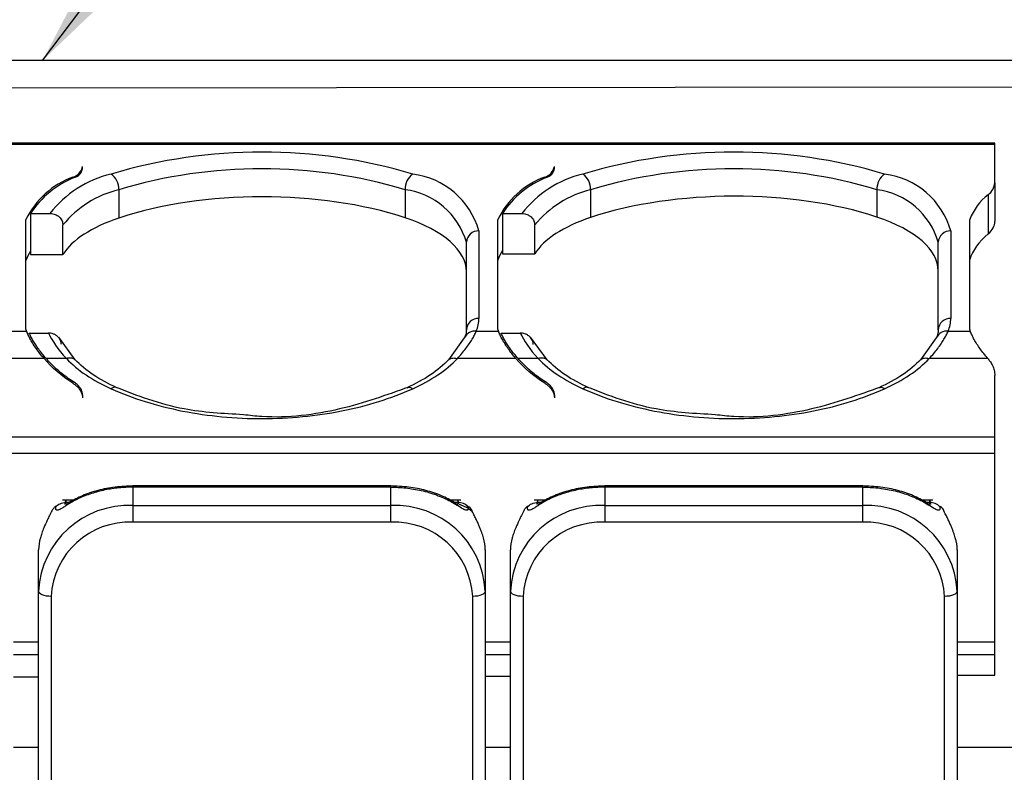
# Model space of a CAD drawing. Header units: millimetres. Extents: x 0 to 559, y 0 to 432.
# Tile 28 of 47: x 339 to 355, y 215 to 227. Entities that reach past the tile are written whole.
import ezdxf

# ---------------------------------------------------------------- set-up
doc = ezdxf.new("R2010")
doc.units = ezdxf.units.MM
doc.header["$LTSCALE"] = 2
doc.layers.add('DIMENSIONS', color=140, linetype='Continuous', lineweight=25)
doc.dimstyles.new('SLDDIMSTYLE0', dxfattribs={"dimtxt": 0.18, "dimasz": 6.604, "dimexe": 0, "dimexo": 0.0625, "dimgap": 0, "dimtad": 0, "dimtih": 1, "dimtoh": 1, "dimdec": 0, "dimrnd": 1e-09, "dimzin": 0, "dimdsep": 46, "dimtxsty": 'Standard', "dimsah": 1, "dimcen": 0.09, "dimadec": 0, "dimazin": 0, "dimtfac": 6.604, "dimtdec": 0, "dimtofl": 0, "dimtmove": 0, "dimatfit": 3, "dimfxl": 0, "dimfrac": 2, "dimtolj": 1, "dimtzin": 0, "dimarcsym": 0})

msp = doc.modelspace()

# ---------------------------------------------------------------- linework, layer by layer
for p, q in [((354.885322, 226.151606), (323.285322, 226.151606)), ((354.885322, 225.724622), (323.285322, 225.696036)), ((354.585322, 224.834898), (323.585322, 224.834898)), ((354.585322, 224.816178), (323.585322, 224.816178)), ((354.585322, 224.816178), (354.585322, 224.834898)), ((354.585322, 224.206245), (354.585322, 224.816178)), ((340.085322, 224.430868), (340.085322, 224.466021)), ((347.585322, 224.430868), (347.585322, 224.466021)), ((339.931603, 224.277535), (339.931603, 224.296613)), ((347.431603, 224.277535), (347.431603, 224.296613)), ((354.585322, 224.206245), (354.585322, 223.589591)), ((340.660442, 224.09668), (340.660442, 223.64403)), ((345.210201, 224.09668), (345.210201, 223.650264)), ((348.160442, 224.09668), (348.160442, 223.654306)), ((352.710201, 224.09668), (352.710201, 223.66054)), ((354.478622, 224.016383), (354.478622, 223.394808)), ((339.257748, 223.71788), (339.56603, 223.71788)), ((339.257748, 223.71788), (339.257748, 223.067944)), ((346.757748, 223.71788), (347.06603, 223.71788)), ((346.757748, 223.71788), (346.757748, 223.07822)), ((339.185322, 221.871852), (339.185322, 223.620767)), ((339.772712, 223.06865), (339.772712, 223.5366)), ((346.685322, 221.871852), (346.685322, 223.620767)), ((347.272712, 223.078926), (347.272712, 223.5366)), ((354.185322, 221.871852), (354.185322, 223.620767)), ((346.385322, 223.441101), (346.385322, 222.051518)), ((353.885322, 223.441101), (353.885322, 222.051518)), ((346.185322, 221.870238), (346.185322, 223.259822)), ((353.685322, 221.870238), (353.685322, 223.259822)), ((339.257748, 223.067944), (339.772712, 223.06865)), ((346.757748, 223.07822), (347.272712, 223.078926)), ((338.841926, 221.847853), (339.193926, 221.847853)), ((339.237147, 221.816496), (339.542403, 221.816495)), ((346.176558, 221.778402), (345.90212, 221.38987)), ((346.341926, 221.847853), (346.693926, 221.847853)), ((346.737147, 221.816496), (347.042403, 221.816495)), ((353.676558, 221.778402), (353.40212, 221.38987)), ((353.841926, 221.847853), (354.193926, 221.847853)), ((339.968332, 221.390071), (339.705142, 221.752136)), ((347.468332, 221.390071), (347.205142, 221.752136)), ((339.472869, 221.41224), (338.54307, 221.41224)), ((339.827551, 221.412235), (339.506444, 221.412225)), ((346.972869, 221.41224), (346.04307, 221.41224)), ((347.327551, 221.412235), (347.006444, 221.412225)), ((354.47287, 221.41224), (353.543069, 221.412239)), ((354.585322, 220.162529), (354.585322, 221.143852)), ((340.085322, 220.834244), (340.085322, 220.78579)), ((347.585322, 220.834244), (347.585322, 220.78579)), ((354.585322, 220.162529), (323.585322, 220.162529)), ((354.585322, 219.901159), (354.585322, 220.162529)), ((354.585322, 219.901159), (323.585322, 219.901159)), ((354.585322, 216.905845), (354.585322, 219.901159)), ((344.985322, 219.386552), (340.885322, 219.386552)), ((340.885322, 219.386547), (340.885322, 219.367832)), ((340.885322, 219.367831), (340.885322, 219.07547)), ((344.985322, 219.36783), (340.885322, 219.367831)), ((344.985322, 219.07547), (344.985322, 219.36783)), ((352.485322, 219.386552), (348.385322, 219.386552)), ((348.385322, 219.386547), (348.385322, 219.367832)), ((348.385322, 219.367831), (348.385322, 219.07547)), ((352.485322, 219.36783), (348.385322, 219.367831)), ((352.485322, 219.07547), (352.485322, 219.36783)), ((339.943688, 219.160362), (339.765082, 219.160362)), ((339.874829, 219.122575), (339.823227, 219.122575)), ((346.098985, 219.160362), (345.926966, 219.160362)), ((346.047417, 219.122575), (345.995817, 219.122575)), ((347.443688, 219.160362), (347.265082, 219.160362)), ((347.374829, 219.122575), (347.323227, 219.122575)), ((353.598985, 219.160362), (353.426966, 219.160362)), ((353.547417, 219.122575), (353.495817, 219.122575)), ((340.885322, 219.07547), (340.885322, 218.809705)), ((340.885322, 219.07547), (344.985322, 219.07547)), ((344.985322, 218.809705), (344.985322, 219.07547)), ((348.385322, 219.07547), (348.385322, 218.809705)), ((348.385322, 219.07547), (352.485322, 219.07547)), ((352.485322, 218.809705), (352.485322, 219.07547)), ((344.985322, 218.809705), (340.885322, 218.809705)), ((352.485322, 218.809705), (348.385322, 218.809705)), ((339.385322, 217.715871), (339.385322, 218.369104)), ((346.48532, 218.369104), (346.485322, 217.715871)), ((346.885322, 217.715871), (346.885322, 218.369104)), ((353.98532, 218.369104), (353.985322, 217.715871)), ((339.385322, 212.41615), (339.385322, 217.715871)), ((346.485322, 217.715871), (346.485322, 212.41615)), ((346.885322, 212.41615), (346.885322, 217.715871)), ((353.985322, 217.715871), (353.985322, 212.41615)), ((339.585322, 217.631386), (339.585322, 212.331665)), ((346.285322, 212.331665), (346.285322, 217.631386)), ((347.085322, 217.631386), (347.085322, 212.331665)), ((353.785322, 212.331665), (353.785322, 217.631386)), ((339.385322, 216.905845), (338.985322, 216.905845)), ((346.885322, 216.905845), (346.485322, 216.905845)), ((354.585322, 216.905845), (353.985322, 216.905845)), ((354.585322, 216.700836), (354.585322, 216.905845)), ((339.385322, 216.700836), (338.985322, 216.700836)), ((346.885322, 216.700836), (346.485322, 216.700836)), ((354.585322, 216.700836), (353.985322, 216.700836)), ((354.585322, 216.380218), (354.585322, 216.700836)), ((338.985322, 216.350828), (339.385322, 216.351582)), ((346.485322, 216.364958), (346.885322, 216.365711)), ((353.985322, 216.379087), (354.585322, 216.380218)), ((338.985322, 215.232573), (339.385322, 215.232573)), ((346.485322, 215.232573), (346.885322, 215.232573)), ((353.985322, 215.232573), (354.885322, 215.232573))]:
    msp.add_line(p, q)
at = {"flags": 128}
for points in [[(339.585322, 217.631386), (339.546304, 217.63301), (339.508785, 217.637817), (339.474208, 217.645624), (339.4439, 217.656131), (339.419028, 217.668934), (339.400546, 217.68354), (339.389165, 217.699389), (339.385322, 217.715871)], [(346.485322, 217.715871), (346.481479, 217.699389), (346.470098, 217.68354), (346.451616, 217.668934), (346.426743, 217.656131), (346.396436, 217.645624), (346.361859, 217.637817), (346.32434, 217.63301), (346.285322, 217.631386)], [(347.085322, 217.631386), (347.046304, 217.63301), (347.008785, 217.637817), (346.974208, 217.645624), (346.9439, 217.656131), (346.919028, 217.668934), (346.900546, 217.68354), (346.889165, 217.699389), (346.885322, 217.715871)], [(353.985322, 217.715871), (353.981479, 217.699389), (353.970098, 217.68354), (353.951616, 217.668934), (353.926743, 217.656131), (353.896436, 217.645624), (353.861859, 217.637817), (353.82434, 217.63301), (353.785322, 217.631386)]]:
    msp.add_lwpolyline(points, dxfattribs=at)
for centre, radius, start, end in [((342.935322, 216.315862), 8.379175, 73.3783281, 106.6216719), ((350.435322, 216.315862), 8.379175, 73.3783281, 106.6216719), ((339.869491, 224.507418), 0.219765, 286.4171847, 349.1423692), ((339.905142, 224.465553), 0.183488, 286.3355554, 349.1036141), ((342.935322, 216.476278), 7.952711, 73.3783281, 106.6216719), ((347.369491, 224.507418), 0.219765, 286.4171847, 349.1423692), ((347.405142, 224.465553), 0.183488, 286.3355554, 349.1036141), ((350.435322, 216.476278), 7.952711, 73.3783281, 106.6216719), ((340.38667, 223.044169), 1.332555, 109.9682624, 154.3608607), ((340.496155, 222.91663), 1.47501, 111.4504113, 147.0971116), ((340.941992, 222.651533), 1.740795, 103.4038675, 142.2249058), ((340.361451, 224.103833), 0.299077, 358.6296213, 53.7134205), ((345.509193, 224.103833), 0.299077, 126.2865795, 181.3703787), ((345.174549, 223.095756), 1.259061, 15.9196083, 82.8072998), ((347.88667, 223.044169), 1.332555, 109.9682624, 154.3608607), ((347.996155, 222.91663), 1.47501, 111.4504113, 147.0971116), ((348.441992, 222.651533), 1.740795, 103.4038675, 142.2249058), ((347.861451, 224.103833), 0.299077, 358.6296213, 53.7134205), ((353.009193, 224.103833), 0.299077, 126.2865795, 181.3703787), ((352.674549, 223.095756), 1.259061, 15.9196083, 82.8072998), ((354.329599, 224.225045), 0.256413, 305.5338291, 355.7954313), ((341.05438, 222.488717), 1.655516, 103.7658458, 140.7307888), ((345.064236, 222.940057), 1.165797, 15.9196083, 82.8072998), ((348.55438, 222.488717), 1.655516, 103.7658458, 140.7307888), ((352.564236, 222.940057), 1.165797, 15.9196083, 82.8072998), ((355.039775, 223.293827), 0.914866, 127.8336817, 159.0615903), ((346.3764, 223.249978), 0.191331, 87.327257, 177.0510195), ((353.8764, 223.249978), 0.191331, 87.327257, 177.0510195), ((346.3764, 221.860394), 0.191331, 87.327257, 177.0510195), ((345.87167, 222.054508), 0.51366, 336.2767986, 359.6663896), ((353.8764, 221.860394), 0.191331, 87.327257, 177.0510195), ((353.37167, 222.054508), 0.51366, 336.2767986, 359.6663896), ((339.779327, 222.071291), 0.626592, 198.5597065, 200.8910681), ((346.32152, 221.668407), 0.180603, 83.5123772, 155.0539876), ((347.279327, 222.071291), 0.626592, 198.5597065, 200.8910681), ((353.82152, 221.668407), 0.180603, 83.5123772, 155.0539876), ((354.779327, 222.071291), 0.626592, 198.5597065, 200.8910682), ((340.818407, 217.642045), 1.434985, 87.3272568, 177.0510199), ((345.052237, 217.642045), 1.434985, 2.9489805, 92.672743), ((348.318407, 217.642045), 1.434985, 87.3272568, 177.0510199), ((352.552237, 217.642045), 1.434985, 2.9489805, 92.672743), ((340.827329, 217.567404), 1.243654, 87.3272572, 177.0510162), ((345.043315, 217.567404), 1.243654, 2.94899, 92.6727424), ((348.327329, 217.567404), 1.243654, 87.3272572, 177.0510162), ((352.543315, 217.567404), 1.243654, 2.94899, 92.6727424)]:
    msp.add_arc(centre, radius, start, end)
for centre, major_axis, start_param, end_param in [((342.935322, 222.367292), (3.729604, 0.006289), 0.914066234, 2.226065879), ((350.435322, 222.377568), (3.729604, 0.006289), 0.914066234, 2.226065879), ((342.185322, 222.788217), (2.499999, 0.004216), 2.226065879, 2.875677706), ((343.685322, 222.790272), (2.499999, 0.004216), 6.282455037, 7.197251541), ((349.685322, 222.798493), (2.499999, 0.004216), 2.226065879, 2.875677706), ((351.185322, 222.800548), (2.499999, 0.004216), 6.282455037, 7.197251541), ((353.585322, 223.588221), (1, 0.001686), 5.816293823, 6.282455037), ((357.185322, 222.808769), (3.029999, 0.00511), 2.674701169, 3.00002651), ((342.185322, 222.788217), (3.029999, 0.00511), 2.880108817, 3.00002651), ((349.685322, 222.798493), (3.029999, 0.00511), 2.880108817, 3.00002651)]:
    msp.add_ellipse(centre, major_axis=major_axis, ratio=0.433043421, start_param=start_param, end_param=end_param)
for points, knots in [([(339.56603, 223.71788), (339.581623, 223.716969), (339.610451, 223.715283), (339.648357, 223.703587), (339.677273, 223.689846), (339.69807, 223.676359), (339.729016, 223.651279), (339.763995, 223.606206), (339.76989, 223.559128), (339.772712, 223.5366)], [0, 0, 0, 0, 0.146739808, 0.271292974, 0.3736921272, 0.45396206, 0.5121241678, 0.7665384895, 1, 1, 1, 1]), ([(347.06603, 223.71788), (347.081623, 223.716969), (347.110452, 223.715283), (347.148358, 223.703586), (347.177275, 223.689845), (347.198072, 223.676358), (347.229018, 223.651277), (347.263995, 223.606205), (347.269891, 223.559128), (347.272712, 223.5366)], [0, 0, 0, 0, 0.146741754, 0.271296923, 0.373698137, 0.45397019, 0.51213448, 0.766542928, 1, 1, 1, 1]), ([(339.472869, 221.41224), (339.450725, 221.438754), (339.406621, 221.491561), (339.349323, 221.568428), (339.298928, 221.642838), (339.256212, 221.714386), (339.22034, 221.783232), (339.202735, 221.826303), (339.193926, 221.847853)], [0, 0, 0, 0, 0.168818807, 0.336237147, 0.502655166, 0.668480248, 0.834124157, 1, 1, 1, 1]), ([(339.506439, 221.412223), (339.485106, 221.437428), (339.442848, 221.487353), (339.387875, 221.559715), (339.339641, 221.62906), (339.298628, 221.695034), (339.263909, 221.757763), (339.246013, 221.79704), (339.237147, 221.816496)], [0, 0, 0, 0, 0.1747513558, 0.3461502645, 0.5142817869, 0.6792360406, 0.8411084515, 1, 1, 1, 1]), ([(339.74776, 221.634338), (339.747161, 221.644816), (339.745906, 221.66675), (339.735238, 221.699926), (339.716792, 221.732887), (339.69209, 221.760414), (339.660683, 221.784605), (339.623094, 221.803482), (339.581229, 221.814765), (339.553797, 221.815986), (339.542403, 221.816492)], [0, 0, 0, 0, 0.108642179, 0.227443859, 0.355472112, 0.490927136, 0.593547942, 0.741829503, 0.892772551, 1, 1, 1, 1]), ([(346.04307, 221.412239), (346.067567, 221.439567), (346.116093, 221.493701), (346.178409, 221.572266), (346.232355, 221.647345), (346.277345, 221.718427), (346.31451, 221.785541), (346.332855, 221.827235), (346.341926, 221.847852)], [0, 0, 0, 0, 0.1751828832, 0.3470212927, 0.5154391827, 0.6804232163, 0.8419757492, 1, 1, 1, 1]), ([(346.185322, 221.870238), (346.183762, 221.84515), (346.181285, 221.805298), (346.164417, 221.761681), (346.158168, 221.745522)], [0, 0, 0, 0, 0.629535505, 1, 1, 1, 1]), ([(346.972869, 221.41224), (346.950725, 221.438754), (346.906621, 221.491561), (346.849323, 221.568428), (346.798928, 221.642838), (346.756212, 221.714386), (346.72034, 221.783232), (346.702735, 221.826303), (346.693926, 221.847853)], [0, 0, 0, 0, 0.1688188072, 0.3362371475, 0.5026551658, 0.6684802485, 0.8341241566, 1, 1, 1, 1]), ([(347.006439, 221.412223), (346.985106, 221.437428), (346.942848, 221.487353), (346.887875, 221.559715), (346.839641, 221.62906), (346.798628, 221.695034), (346.763909, 221.757763), (346.746013, 221.79704), (346.737147, 221.816496)], [0, 0, 0, 0, 0.174751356, 0.346150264, 0.514281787, 0.679236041, 0.841108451, 1, 1, 1, 1]), ([(347.24776, 221.634338), (347.247161, 221.644816), (347.245906, 221.666751), (347.235237, 221.699929), (347.21679, 221.732891), (347.192086, 221.760417), (347.160676, 221.784609), (347.123087, 221.803484), (347.081223, 221.814766), (347.053795, 221.815986), (347.042403, 221.816492)], [0, 0, 0, 0, 0.108645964, 0.227452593, 0.355486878, 0.490948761, 0.593562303, 0.741873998, 0.892786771, 1, 1, 1, 1]), ([(353.543069, 221.412239), (353.567566, 221.439566), (353.616092, 221.4937), (353.678407, 221.572264), (353.732353, 221.647343), (353.777344, 221.718425), (353.81451, 221.78554), (353.832855, 221.827235), (353.841926, 221.847852)], [0, 0, 0, 0, 0.175180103, 0.347016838, 0.515434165, 0.680418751, 0.841972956, 1, 1, 1, 1]), ([(353.685322, 221.870238), (353.683762, 221.84515), (353.681285, 221.805298), (353.664417, 221.761681), (353.658168, 221.745522)], [0, 0, 0, 0, 0.6295355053, 1, 1, 1, 1]), ([(354.47287, 221.41224), (354.450726, 221.438753), (354.406621, 221.491561), (354.349323, 221.568428), (354.298928, 221.642838), (354.256212, 221.714387), (354.22034, 221.783232), (354.202735, 221.826303), (354.193926, 221.847853)], [0, 0, 0, 0, 0.168819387, 0.336238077, 0.502656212, 0.668481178, 0.834124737, 1, 1, 1, 1]), ([(339.956741, 221.029143), (339.923456, 221.051295), (339.855946, 221.096225), (339.761096, 221.168243), (339.670214, 221.244881), (339.583932, 221.326216), (339.532491, 221.383309), (339.506439, 221.412223)], [0, 0, 0, 0, 0.189302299, 0.383947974, 0.583942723, 0.789291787, 1, 1, 1, 1]), ([(339.964501, 221.39243), (339.962151, 221.394866), (339.952518, 221.404848), (339.929208, 221.414965), (339.886991, 221.424823), (339.850947, 221.41719), (339.827551, 221.412235)], [0, 0, 0, 0, 0.0784077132, 0.321395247, 0.5595189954, 1, 1, 1, 1]), ([(340.629736, 220.946635), (340.497664, 221.011941), (340.233901, 221.142362), (340.05262, 221.311816), (339.96211, 221.39642)], [0, 0, 0, 0, 0.500722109, 1, 1, 1, 1]), ([(345.908522, 221.396408), (345.81801, 221.311804), (345.636727, 221.142352), (345.372964, 221.011932), (345.240893, 220.946628)], [0, 0, 0, 0, 0.499281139, 1, 1, 1, 1]), ([(345.907173, 221.391219), (345.913478, 221.397182), (345.93287, 221.415523), (345.981176, 221.425537), (346.023044, 221.416542), (346.04307, 221.41224)], [0, 0, 0, 0, 0.200846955, 0.617754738, 1, 1, 1, 1]), ([(347.456741, 221.029143), (347.423456, 221.051295), (347.355946, 221.096225), (347.261096, 221.168243), (347.170214, 221.244881), (347.083932, 221.326216), (347.032491, 221.383309), (347.006439, 221.412223)], [0, 0, 0, 0, 0.189302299, 0.383947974, 0.583942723, 0.789291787, 1, 1, 1, 1]), ([(347.464501, 221.39243), (347.462151, 221.394866), (347.452518, 221.404848), (347.429208, 221.414965), (347.386991, 221.424823), (347.350947, 221.41719), (347.327551, 221.412235)], [0, 0, 0, 0, 0.078407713, 0.321395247, 0.559518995, 1, 1, 1, 1]), ([(348.129736, 220.946635), (347.997664, 221.011941), (347.733901, 221.142362), (347.55262, 221.311816), (347.46211, 221.39642)], [0, 0, 0, 0, 0.500722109, 1, 1, 1, 1]), ([(353.408522, 221.396408), (353.31801, 221.311804), (353.136727, 221.142352), (352.872964, 221.011932), (352.740893, 220.946628)], [0, 0, 0, 0, 0.499281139, 1, 1, 1, 1]), ([(353.407173, 221.391219), (353.413478, 221.397182), (353.43287, 221.415523), (353.481176, 221.425536), (353.523043, 221.416542), (353.543069, 221.412239)], [0, 0, 0, 0, 0.200846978, 0.617754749, 1, 1, 1, 1]), ([(354.478622, 221.405548), (354.491119, 221.390098), (354.518848, 221.355816), (354.552312, 221.296467), (354.579596, 221.224631), (354.583325, 221.172018), (354.585322, 221.143852)], [0, 0, 0, 0, 0.188211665, 0.417626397, 0.688229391, 1, 1, 1, 1]), ([(339.931603, 221.019294), (339.945631, 221.009566), (339.97614, 220.988409), (340.016511, 220.950153), (340.052524, 220.903426), (340.079682, 220.847747), (340.083375, 220.807176), (340.085322, 220.78579)], [0, 0, 0, 0, 0.148178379, 0.322267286, 0.522271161, 0.74818558, 1, 1, 1, 1]), ([(340.085322, 220.834244), (340.084258, 220.848745), (340.082323, 220.87512), (340.069029, 220.910067), (340.047589, 220.94782), (340.013669, 220.988373), (339.975072, 221.016015), (339.956741, 221.029143)], [0, 0, 0, 0, 0.204402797, 0.371765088, 0.502059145, 0.763513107, 1, 1, 1, 1]), ([(347.431603, 221.019294), (347.445631, 221.009566), (347.47614, 220.988409), (347.516511, 220.950153), (347.552524, 220.903426), (347.579682, 220.847747), (347.583375, 220.807176), (347.585322, 220.78579)], [0, 0, 0, 0, 0.1481783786, 0.3222672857, 0.5222711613, 0.7481855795, 1, 1, 1, 1]), ([(347.585322, 220.834244), (347.584258, 220.848745), (347.582323, 220.87512), (347.569029, 220.910067), (347.547589, 220.94782), (347.513669, 220.988373), (347.475072, 221.016015), (347.456741, 221.029143)], [0, 0, 0, 0, 0.2044028, 0.371765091, 0.502059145, 0.763513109, 1, 1, 1, 1]), ([(340.538368, 220.932527), (340.71036, 220.855444), (341.070821, 220.719784), (341.470807, 220.618832), (342.084426, 220.49771), (342.5118, 220.457171), (343.155497, 220.45781), (343.585453, 220.478821), (344.20629, 220.569863), (344.801228, 220.720324), (345.160487, 220.855558), (345.332175, 220.9325)], [0, 0, 0, 0, 0.125, 0.25, 0.25, 0.5, 0.5, 0.625, 0.75, 0.875, 1, 1, 1, 1]), ([(342.641496, 220.518655), (342.320222, 220.536912), (341.576978, 220.579146), (340.954253, 220.821941), (340.600707, 220.959785)], [0, 0, 0, 0, 0.432260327, 1, 1, 1, 1]), ([(345.26987, 220.959755), (344.916059, 220.831421), (344.208795, 220.574881), (343.247249, 220.449383), (342.739134, 220.50749), (342.641496, 220.518655)], [0, 0, 0, 0, 0.4471053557, 0.8937583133, 1, 1, 1, 1]), ([(345.245201, 220.947246), (345.249915, 220.950015), (345.261077, 220.956571), (345.282765, 220.956115), (345.307399, 220.948824), (345.324108, 220.937815), (345.332175, 220.9325)], [0, 0, 0, 0, 0.204628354, 0.484539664, 0.75114653, 1, 1, 1, 1]), ([(348.038368, 220.932527), (348.21036, 220.855444), (348.570821, 220.719784), (348.970807, 220.618832), (349.584426, 220.49771), (350.0118, 220.457171), (350.655497, 220.45781), (351.085453, 220.478821), (351.70629, 220.569863), (352.301228, 220.720324), (352.660487, 220.855558), (352.832175, 220.9325)], [0, 0, 0, 0, 0.125, 0.25, 0.25, 0.5, 0.5, 0.625, 0.75, 0.875, 1, 1, 1, 1]), ([(350.141496, 220.518655), (349.820222, 220.536912), (349.076978, 220.579146), (348.454253, 220.821941), (348.100707, 220.959785)], [0, 0, 0, 0, 0.432260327, 1, 1, 1, 1]), ([(352.76987, 220.959755), (352.416059, 220.831421), (351.708795, 220.574881), (350.747249, 220.449383), (350.239134, 220.50749), (350.141496, 220.518655)], [0, 0, 0, 0, 0.447105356, 0.893758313, 1, 1, 1, 1]), ([(352.745201, 220.947246), (352.749915, 220.950015), (352.761077, 220.956571), (352.782765, 220.956115), (352.807399, 220.948824), (352.824108, 220.937815), (352.832175, 220.9325)], [0, 0, 0, 0, 0.204628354, 0.484539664, 0.75114653, 1, 1, 1, 1]), ([(340.885322, 219.367832), (340.848326, 219.367319), (340.77385, 219.366285), (340.662178, 219.357774), (340.550547, 219.343942), (340.43965, 219.324144), (340.330206, 219.298432), (340.222978, 219.266726), (340.118691, 219.229082), (340.018311, 219.185497), (339.921948, 219.136456), (339.863363, 219.099826), (339.833749, 219.08131)], [0, 0, 0, 0, 0.092643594, 0.186500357, 0.281741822, 0.378532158, 0.477027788, 0.577377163, 0.679720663, 0.784190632, 0.890911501, 1, 1, 1, 1]), ([(340.892196, 219.386528), (340.795147, 219.383193), (340.600949, 219.376518), (340.325408, 219.32027), (340.07583, 219.237346), (339.941155, 219.162076), (339.873888, 219.124481)], [0, 0, 0, 0, 0.250054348, 0.50036636, 0.75044195, 1, 1, 1, 1]), ([(345.996821, 219.124451), (345.929551, 219.162049), (345.79487, 219.237324), (345.545281, 219.320255), (345.26972, 219.376512), (345.075506, 219.383188), (344.978445, 219.386525)], [0, 0, 0, 0, 0.249552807, 0.499624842, 0.749933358, 1, 1, 1, 1]), ([(344.985322, 219.367832), (344.985322, 219.374018), (344.985322, 219.384928), (344.985322, 219.385292), (344.985322, 219.38545)], [0, 0, 0, 0, 0.567017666, 1, 1, 1, 1]), ([(344.985322, 219.367823), (345.024564, 219.367219), (345.104391, 219.365992), (345.225109, 219.355994), (345.347556, 219.339401), (345.470379, 219.31536), (345.592101, 219.283745), (345.711333, 219.244508), (345.826392, 219.197554), (345.936745, 219.143484), (346.003236, 219.102207), (346.036896, 219.081311)], [0, 0, 0, 0, 0.098254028, 0.199871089, 0.304725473, 0.412800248, 0.524034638, 0.638423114, 0.755886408, 0.876418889, 1, 1, 1, 1]), ([(348.385322, 219.367832), (348.348326, 219.367319), (348.27385, 219.366285), (348.162178, 219.357774), (348.050547, 219.343942), (347.93965, 219.324144), (347.830206, 219.298432), (347.722978, 219.266726), (347.618691, 219.229082), (347.518311, 219.185497), (347.421948, 219.136456), (347.363363, 219.099826), (347.333749, 219.08131)], [0, 0, 0, 0, 0.092643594, 0.186500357, 0.281741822, 0.378532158, 0.477027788, 0.577377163, 0.679720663, 0.784190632, 0.890911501, 1, 1, 1, 1]), ([(348.392196, 219.386528), (348.295147, 219.383193), (348.100949, 219.376518), (347.825408, 219.32027), (347.57583, 219.237346), (347.441155, 219.162076), (347.373888, 219.124481)], [0, 0, 0, 0, 0.2500543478, 0.5003663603, 0.7504419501, 1, 1, 1, 1]), ([(353.496821, 219.124451), (353.429551, 219.162049), (353.29487, 219.237324), (353.045281, 219.320255), (352.76972, 219.376512), (352.575506, 219.383188), (352.478445, 219.386525)], [0, 0, 0, 0, 0.249552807, 0.499624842, 0.749933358, 1, 1, 1, 1]), ([(352.485322, 219.367832), (352.485322, 219.374018), (352.485322, 219.384928), (352.485322, 219.385292), (352.485322, 219.38545)], [0, 0, 0, 0, 0.567017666, 1, 1, 1, 1]), ([(352.485322, 219.367823), (352.524564, 219.367219), (352.604391, 219.365992), (352.725109, 219.355994), (352.847556, 219.339401), (352.970379, 219.31536), (353.092101, 219.283745), (353.211333, 219.244508), (353.326392, 219.197554), (353.436745, 219.143484), (353.503236, 219.102207), (353.536896, 219.081311)], [0, 0, 0, 0, 0.098254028, 0.199871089, 0.304725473, 0.412800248, 0.524034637, 0.638423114, 0.755886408, 0.876418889, 1, 1, 1, 1]), ([(339.659827, 219.05734), (339.675592, 219.07587), (339.698035, 219.09339), (339.754771, 219.117697), (339.788976, 219.124101), (339.823227, 219.122551)], [0, 0, 0, 0, 0.5, 0.5, 1, 1, 1, 1]), ([(339.820266, 219.158287), (339.819883, 219.15883), (339.818513, 219.160772), (339.814038, 219.145929), (339.807451, 219.122303), (339.803006, 219.098773), (339.801389, 219.090215)], [0, 0, 0, 0, 0.132669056, 0.47407791, 0.808716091, 1, 1, 1, 1]), ([(339.823485, 219.136964), (339.823313, 219.145495), (339.823038, 219.159199), (339.821026, 219.158537), (339.820266, 219.158287)], [0, 0, 0, 0, 0.622551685, 1, 1, 1, 1]), ([(339.852844, 219.092774), (339.847508, 219.092662), (339.836155, 219.092424), (339.825306, 219.097541), (339.819822, 219.107249), (339.822091, 219.117467), (339.823227, 219.122583)], [0, 0, 0, 0, 0.233079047, 0.495888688, 0.747637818, 1, 1, 1, 1]), ([(339.833748, 219.08131), (339.841125, 219.094634), (339.852453, 219.115093), (339.872911, 219.122403), (339.880046, 219.124953)], [0, 0, 0, 0, 0.651209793, 1, 1, 1, 1]), ([(346.036895, 219.081311), (346.02952, 219.094636), (346.018208, 219.115076), (345.997774, 219.122381), (345.990662, 219.124924)], [0, 0, 0, 0, 0.651940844, 1, 1, 1, 1]), ([(346.047417, 219.122583), (346.048533, 219.117547), (346.050759, 219.107507), (346.045139, 219.097847), (346.033482, 219.09252), (346.021186, 219.092566), (346.015011, 219.092589)], [0, 0, 0, 0, 0.24527488, 0.489048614, 0.743429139, 1, 1, 1, 1]), ([(346.05085, 219.158919), (346.049892, 219.158694), (346.047764, 219.158193), (346.047374, 219.144495), (346.047159, 219.136962)], [0, 0, 0, 0, 0.450029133, 1, 1, 1, 1]), ([(346.210815, 219.057336), (346.192781, 219.078533), (346.167412, 219.096555), (346.109498, 219.119292), (346.07736, 219.123929), (346.047417, 219.122583)], [0, 0, 0, 0, 0.5, 0.5, 1, 1, 1, 1]), ([(346.06892, 219.09099), (346.067414, 219.099181), (346.062942, 219.123502), (346.056953, 219.148341), (346.052439, 219.161809), (346.051091, 219.159357), (346.05085, 219.158919)], [0, 0, 0, 0, 0.19102191, 0.567172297, 0.92260019, 1, 1, 1, 1]), ([(347.159827, 219.05734), (347.175592, 219.07587), (347.198035, 219.09339), (347.254771, 219.117697), (347.288976, 219.124101), (347.323227, 219.122551)], [0, 0, 0, 0, 0.5, 0.5, 1, 1, 1, 1]), ([(347.320266, 219.158287), (347.319883, 219.15883), (347.318513, 219.160772), (347.314038, 219.145929), (347.307451, 219.122303), (347.303006, 219.098773), (347.301389, 219.090215)], [0, 0, 0, 0, 0.132669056, 0.47407791, 0.808716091, 1, 1, 1, 1]), ([(347.323485, 219.136964), (347.323313, 219.145495), (347.323038, 219.159199), (347.321026, 219.158537), (347.320266, 219.158287)], [0, 0, 0, 0, 0.622551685, 1, 1, 1, 1]), ([(347.352844, 219.092774), (347.347508, 219.092662), (347.336155, 219.092424), (347.325306, 219.097541), (347.319822, 219.107249), (347.322091, 219.117467), (347.323227, 219.122583)], [0, 0, 0, 0, 0.233079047, 0.495888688, 0.747637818, 1, 1, 1, 1]), ([(347.333748, 219.08131), (347.341125, 219.094634), (347.352453, 219.115093), (347.372911, 219.122403), (347.380046, 219.124953)], [0, 0, 0, 0, 0.651209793, 1, 1, 1, 1]), ([(353.536895, 219.081311), (353.52952, 219.094636), (353.518208, 219.115076), (353.497774, 219.122381), (353.490662, 219.124924)], [0, 0, 0, 0, 0.651940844, 1, 1, 1, 1]), ([(353.547417, 219.122583), (353.548533, 219.117547), (353.550759, 219.107507), (353.545139, 219.097847), (353.533482, 219.09252), (353.521186, 219.092566), (353.515011, 219.092589)], [0, 0, 0, 0, 0.24527488, 0.489048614, 0.743429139, 1, 1, 1, 1]), ([(353.55085, 219.158919), (353.549892, 219.158694), (353.547764, 219.158193), (353.547374, 219.144495), (353.547159, 219.136962)], [0, 0, 0, 0, 0.4500291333, 1, 1, 1, 1]), ([(353.710815, 219.057336), (353.692781, 219.078533), (353.667412, 219.096555), (353.609498, 219.119292), (353.57736, 219.123929), (353.547417, 219.122583)], [0, 0, 0, 0, 0.5, 0.5, 1, 1, 1, 1]), ([(353.56892, 219.09099), (353.567414, 219.099181), (353.562942, 219.123502), (353.556953, 219.148341), (353.552439, 219.161809), (353.551091, 219.159357), (353.55085, 219.158919)], [0, 0, 0, 0, 0.19102191, 0.567172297, 0.922600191, 1, 1, 1, 1]), ([(339.603212, 218.999828), (339.588414, 218.972408), (339.560739, 218.921129), (339.514581, 218.825915), (339.471309, 218.728973), (339.441124, 218.647509), (339.424037, 218.596537), (339.417427, 218.574759), (339.414067, 218.563688)], [0, 0, 0, 0, 0.172422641, 0.322459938, 0.59083449, 0.798748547, 0.89769588, 1, 1, 1, 1]), ([(339.603196, 218.999836), (339.600788, 218.999837), (339.59577, 218.999838), (339.596701, 218.995991), (339.602709, 218.990945), (339.60456, 218.989389)], [0, 0, 0, 0, 0.389810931, 0.811919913, 1, 1, 1, 1]), ([(339.603212, 218.999827), (339.605618, 219.004069), (339.611525, 219.014487), (339.624519, 219.033526), (339.640705, 219.052611), (339.654562, 219.063877), (339.660196, 219.063255), (339.659929, 219.058977), (339.659827, 219.05734)], [0, 0, 0, 0, 0.110586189, 0.271595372, 0.545468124, 0.79023885, 0.919767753, 1, 1, 1, 1]), ([(339.833749, 219.08131), (339.816331, 219.069907), (339.782838, 219.04798), (339.741203, 219.02252), (339.70797, 219.005973), (339.684215, 218.999757), (339.668286, 219.002592), (339.659654, 219.013588), (339.656316, 219.031386), (339.658657, 219.048694), (339.659827, 219.05734)], [0, 0, 0, 0, 0.159875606, 0.307417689, 0.446084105, 0.580022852, 0.690704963, 0.79891106, 0.89954142, 1, 1, 1, 1]), ([(346.210817, 219.057338), (346.211981, 219.048727), (346.214312, 219.031486), (346.211026, 219.013692), (346.202455, 219.002662), (346.180368, 218.998603), (346.131397, 219.019163), (346.069654, 219.059767), (346.036895, 219.08131)], [0, 0, 0, 0, 0.100257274, 0.200750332, 0.308856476, 0.419753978, 0.69214507, 1, 1, 1, 1]), ([(346.268398, 218.988286), (346.26016, 218.995233), (346.243126, 219.009597), (346.206439, 219.034019), (346.162784, 219.057663), (346.115634, 219.078148), (346.083947, 219.086981), (346.068946, 219.091162)], [0, 0, 0, 0, 0.185949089, 0.38449512, 0.592472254, 0.807068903, 1, 1, 1, 1]), ([(346.210816, 219.057337), (346.20943, 219.065033), (346.213053, 219.067795), (346.234919, 219.049177), (346.254684, 219.023359), (346.267438, 218.999828)], [0, 0, 0, 0, 0.5, 0.5, 1, 1, 1, 1]), ([(346.267433, 218.999825), (346.269845, 218.999826), (346.274871, 218.999828), (346.273876, 218.995908), (346.267732, 218.990755), (346.265759, 218.9891)], [0, 0, 0, 0, 0.385353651, 0.802638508, 1, 1, 1, 1]), ([(346.456575, 218.563693), (346.452722, 218.576388), (346.445009, 218.601795), (346.429758, 218.646558), (346.411489, 218.695753), (346.389921, 218.748953), (346.365368, 218.804919), (346.337297, 218.865009), (346.304992, 218.930498), (346.280369, 218.975948), (346.267433, 218.999825)], [0, 0, 0, 0, 0.116028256, 0.232215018, 0.350175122, 0.471452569, 0.593051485, 0.714177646, 0.849839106, 1, 1, 1, 1]), ([(347.103212, 218.999828), (347.088414, 218.972408), (347.060739, 218.921129), (347.014581, 218.825915), (346.971309, 218.728973), (346.941124, 218.647509), (346.924037, 218.596537), (346.917427, 218.574759), (346.914067, 218.563688)], [0, 0, 0, 0, 0.172422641, 0.322459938, 0.59083449, 0.798748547, 0.89769588, 1, 1, 1, 1]), ([(347.103196, 218.999836), (347.100788, 218.999837), (347.09577, 218.999838), (347.096701, 218.995991), (347.102709, 218.990945), (347.10456, 218.989389)], [0, 0, 0, 0, 0.3898109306, 0.8119199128, 1, 1, 1, 1]), ([(347.103212, 218.999827), (347.105618, 219.004069), (347.111525, 219.014487), (347.124519, 219.033526), (347.140705, 219.052611), (347.154562, 219.063877), (347.160196, 219.063255), (347.159929, 219.058977), (347.159827, 219.05734)], [0, 0, 0, 0, 0.11058619, 0.271595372, 0.545468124, 0.79023885, 0.919767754, 1, 1, 1, 1]), ([(347.333749, 219.08131), (347.316331, 219.069907), (347.282838, 219.04798), (347.241203, 219.02252), (347.20797, 219.005973), (347.184215, 218.999757), (347.168286, 219.002592), (347.159654, 219.013588), (347.156316, 219.031386), (347.158657, 219.048694), (347.159827, 219.05734)], [0, 0, 0, 0, 0.159875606, 0.307417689, 0.446084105, 0.580022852, 0.690704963, 0.79891106, 0.89954142, 1, 1, 1, 1]), ([(353.710817, 219.057338), (353.711981, 219.048727), (353.714312, 219.031486), (353.711026, 219.013692), (353.702455, 219.002662), (353.680368, 218.998603), (353.631397, 219.019163), (353.569654, 219.059767), (353.536895, 219.08131)], [0, 0, 0, 0, 0.100257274, 0.200750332, 0.308856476, 0.419753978, 0.69214507, 1, 1, 1, 1]), ([(353.710816, 219.057337), (353.70943, 219.065033), (353.713053, 219.067795), (353.734919, 219.049177), (353.754684, 219.023359), (353.767438, 218.999828)], [0, 0, 0, 0, 0.5, 0.5, 1, 1, 1, 1]), ([(353.767433, 218.999825), (353.769845, 218.999826), (353.774871, 218.999828), (353.773876, 218.995908), (353.767732, 218.990755), (353.765759, 218.9891)], [0, 0, 0, 0, 0.385353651, 0.802638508, 1, 1, 1, 1]), ([(353.956575, 218.563693), (353.952722, 218.576388), (353.945009, 218.601795), (353.929758, 218.646558), (353.911489, 218.695753), (353.889921, 218.748953), (353.865368, 218.804919), (353.837297, 218.865009), (353.804992, 218.930498), (353.780369, 218.975948), (353.767433, 218.999825)], [0, 0, 0, 0, 0.116028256, 0.232215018, 0.350175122, 0.471452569, 0.593051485, 0.714177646, 0.849839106, 1, 1, 1, 1])]:
    msp.add_open_spline(points, degree=3, knots=knots)
for points in [[(339.542403, 221.816495), (339.596773, 221.698441), (339.691011, 221.560651), (339.827551, 221.412235)], [(347.042403, 221.816495), (347.096773, 221.698441), (347.191011, 221.560651), (347.327551, 221.412235)], [(339.931602, 221.019294), (339.74909, 221.137548), (339.595027, 221.269372), (339.472869, 221.41224)], [(339.827551, 221.412235), (340.006069, 221.225985), (340.24636, 221.063418), (340.538368, 220.932527)], [(345.332175, 220.9325), (345.62423, 221.063399), (345.864526, 221.225963), (346.04307, 221.41224)], [(347.431602, 221.019294), (347.24909, 221.137548), (347.095027, 221.269372), (346.972869, 221.41224)], [(347.327551, 221.412235), (347.506069, 221.225985), (347.74636, 221.063418), (348.038368, 220.932527)], [(352.832175, 220.9325), (353.12423, 221.063399), (353.364527, 221.225965), (353.543069, 221.412239)], [(354.478622, 221.405548), (354.476697, 221.407776), (354.474779, 221.410007), (354.47287, 221.41224)], [(340.611085, 220.954273), (340.588677, 220.959625), (340.561793, 220.949704), (340.538368, 220.932527)], [(348.111085, 220.954273), (348.088677, 220.959625), (348.061793, 220.949704), (348.038368, 220.932527)], [(339.823227, 219.122551), (339.823753, 219.127861), (339.82385, 219.132701), (339.823485, 219.13696)], [(346.047159, 219.136958), (346.046793, 219.1327), (346.04689, 219.127861), (346.047417, 219.122552)], [(347.323227, 219.122551), (347.323753, 219.127861), (347.32385, 219.132701), (347.323485, 219.13696)], [(353.547159, 219.136958), (353.546793, 219.1327), (353.54689, 219.127861), (353.547417, 219.122552)], [(339.414072, 218.563687), (339.395013, 218.499792), (339.385324, 218.434619), (339.385322, 218.369104)], [(346.485322, 218.369104), (346.485322, 218.434535), (346.475678, 218.499965), (346.456575, 218.563693)], [(346.914072, 218.563687), (346.895013, 218.499792), (346.885324, 218.434619), (346.885322, 218.369104)], [(353.985322, 218.369104), (353.985322, 218.434535), (353.975678, 218.499965), (353.956575, 218.563693)]]:
    msp.add_open_spline(points, degree=3)

# ---------------------------------------------------------------- leaders
at = {"layer": 'DIMENSIONS'}
msp.add_leader([(339.450068, 226.151606), (357.019603, 249.54799), (369.719603, 249.54799)], dimstyle='SLDDIMSTYLE0', dxfattribs=at)

doc.saveas('drawing.dxf')
